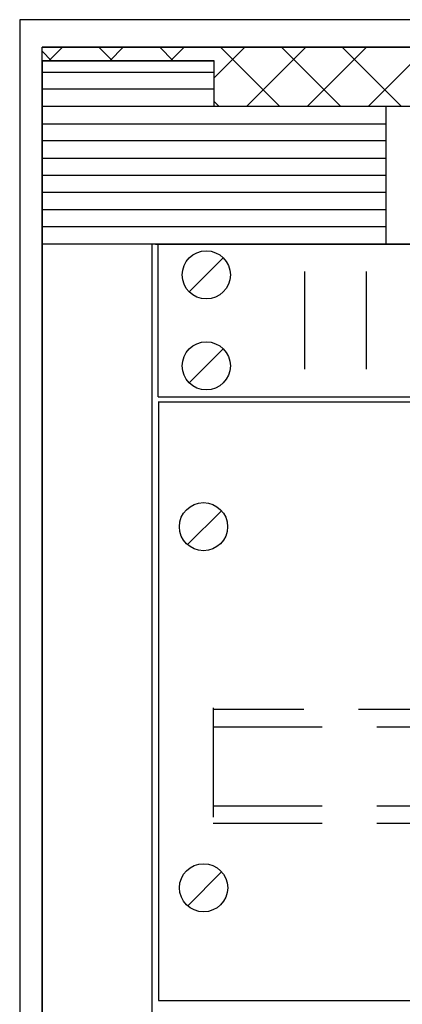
# Model space of a CAD drawing. Extents: x 0 to 4084, y 0 to 2754.
# Tile 9 of 34: x 1716 to 1827, y 2209 to 2495. Entities that reach past the tile are written whole.
import ezdxf

# ---------------------------------------------------------------- set-up
doc = ezdxf.new("R2010")
doc.units = 0
doc.header["$LTSCALE"] = 5
doc.header["$MEASUREMENT"] = 0
doc.linetypes.add('DASHED2', pattern=[9.525, 6.35, -3.175])
doc.layers.add('01-DRAW', color=7, linetype='CONTINUOUS')
doc.layers.add('03-DIM', color=3, linetype='CONTINUOUS')

# ---------------------------------------------------------------- blocks, each defined once
blk = doc.blocks.new('*X26')
at = {"layer": '03-DIM'}
for p, q in [((1725.06, 2483.33), (1722.31, 2486.08)), ((1724.3, 2483.33), (1728.21, 2487.25)), ((1742.73, 2483.33), (1738.82, 2487.25)), ((1741.98, 2483.33), (1745.89, 2487.25)), ((1760.41, 2483.33), (1756.5, 2487.25)), ((1759.65, 2483.33), (1763.57, 2487.25)), ((1772.31, 2478.31), (1781.25, 2487.25)), ((1791.42, 2470), (1774.17, 2487.25)), ((1781.68, 2470), (1798.93, 2487.25)), ((1809.1, 2470), (1791.85, 2487.25)), ((1799.35, 2470), (1816.6, 2487.25)), ((1826.78, 2470), (1809.53, 2487.25)), ((1817.03, 2470), (1834.28, 2487.25)), ((1773.75, 2470), (1772.31, 2471.43))]:
    blk.add_line(p, q, dxfattribs=at)
blk = doc.blocks.new('1UVENT')
at = {"layer": '01-DRAW'}
for p, q in [((-241.3, 0), (241.3, 0)), ((-241.3, -44.45), (-241.3, 0)), ((-222.35025, -4.05026), (-232.24974, -13.94975)), ((-198.8, -8.001), (-198.8, -36.449)), ((-180.8, -8.001), (-180.8, -36.449)), ((-222.35025, -30.50025), (-232.24974, -40.39974)), ((-241.3, -44.45), (241.3, -44.45))]:
    blk.add_line(p, q, dxfattribs=at)
for centre in [(-227.3, -9), (-227.3, -35.45)]:
    blk.add_circle(centre, 7, dxfattribs=at)

msp = doc.modelspace()

# ---------------------------------------------------------------- linework, layer by layer
at = {"layer": '01-DRAW'}
for p, q in [((2826.81, 2495.25), (1715.81, 2495.25)), ((1715.81, 2495.25), (1715.81, 583.25)), ((2820.31, 2487.25), (1722.31, 2487.25)), ((1722.31, 2483.33), (1722.31, 595.17)), ((1722.31, 2483.33), (1772.31, 2483.33)), ((1772.31, 2470), (1772.31, 2483.33)), ((1722.31, 2480), (1772.31, 2480)), ((1772.31, 2475), (1722.31, 2475)), ((2239.31, 2470), (1722.31, 2470)), ((1822.31, 2430), (1822.31, 2470)), ((1722.31, 2465), (1822.31, 2465)), ((1822.31, 2460), (1722.31, 2460)), ((1722.31, 2455), (1822.31, 2455)), ((1722.31, 2450), (1822.31, 2450)), ((1822.31, 2445), (1722.31, 2445)), ((1722.31, 2440), (1822.31, 2440)), ((1822.31, 2435), (1722.31, 2435)), ((2239.31, 2430), (1722.31, 2430)), ((1754.31, 648.5), (1754.31, 2430)), ((1755.31, 2430), (2237.91, 2430))]:
    msp.add_line(p, q, dxfattribs=at)
at = {"layer": '01-DRAW', "linetype": 'Continuous'}
for p, q in [((2238, 2384), (1756, 2384)), ((1756.14, 2384.05), (1756.14, 2210)), ((1764.5, 2342.47), (1774.44, 2352.42)), ((1764.53, 2237.45), (1774.47, 2247.39)), ((1756.14, 2210), (2238, 2210))]:
    msp.add_line(p, q, dxfattribs=at)
at = {"layer": '01-DRAW', "linetype": 'DASHED2'}
for p, q in [((1772, 2295.09), (1772, 2262.09)), ((2227, 2294.6), (1772, 2294.6)), ((1772, 2289.6), (2227, 2289.6)), ((1772, 2266.6), (2227, 2266.6)), ((1772, 2261.6), (2227, 2261.6))]:
    msp.add_line(p, q, dxfattribs=at)
at = {"layer": '01-DRAW'}
msp.add_lwpolyline([(1722.31, 2487.25), (2820.31, 2487.25), (2820.31, 2462.25), (2239.31, 2462.25), (2239.31, 2470), (1772.31, 2470), (1772.31, 2483.33), (1722.31, 2483.33)], close=True, dxfattribs=at)
msp.add_lwpolyline([(1722.31, 591.25), (1722.31, 2487.25)], dxfattribs=at)
at = {"layer": '01-DRAW', "color": 0}
for centre in [(1769.22, 2347.79), (1769.25, 2242.77)]:
    msp.add_circle(centre, 7, dxfattribs=at)

# ---------------------------------------------------------------- block references
at = {"layer": '01-DRAW'}
msp.add_blockref('1UVENT', (1997.33, 2430.02), dxfattribs=at)
at = {"layer": '03-DIM'}
msp.add_blockref('*X26', (0, 0), dxfattribs=at)

doc.saveas('drawing.dxf')
